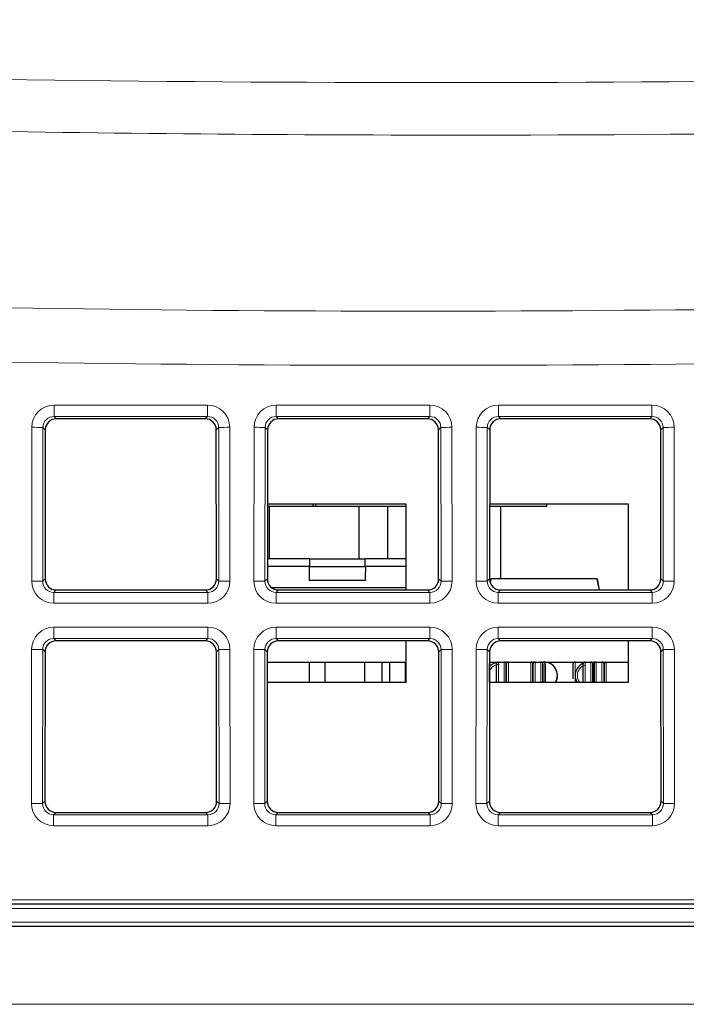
# Paper-space layout 'Blatt5' of a CAD drawing. Header units: millimetres. Extents: x 5 to 418, y 2 to 292.
# Tile 6 of 20: x 176 to 191, y 229 to 251. Entities that reach past the tile are written whole.
import ezdxf

# ---------------------------------------------------------------- set-up
doc = ezdxf.new("R2010")
doc.units = ezdxf.units.MM

psp = doc.layouts.new('Blatt5')

# ---------------------------------------------------------------- linework, layer by layer
at = {"color": 7, "linetype": 'Continuous', "lineweight": 18}
for p, q in [((176.6492, 242.4705), (180.1036, 242.4705)), ((176.6492, 242.2165), (176.6492, 242.4705)), ((180.1036, 242.2165), (180.1036, 242.4705)), ((181.6492, 242.4705), (185.1036, 242.4705)), ((181.6492, 242.2165), (181.6492, 242.4705)), ((185.1036, 242.2165), (185.1036, 242.4705)), ((186.6492, 242.4705), (190.1036, 242.4705)), ((186.6492, 242.2165), (186.6492, 242.4705)), ((190.1036, 242.2165), (190.1036, 242.4705)), ((180.1036, 242.2165), (176.6492, 242.2165)), ((176.6492, 242.2165), (176.702, 242.1637)), ((180.0507, 242.1637), (180.1036, 242.2165)), ((185.1036, 242.2165), (181.6492, 242.2165)), ((181.6492, 242.2165), (181.702, 242.1637)), ((185.0507, 242.1637), (185.1036, 242.2165)), ((190.1036, 242.2165), (186.6492, 242.2165)), ((186.6492, 242.2165), (186.702, 242.1637)), ((190.0507, 242.1637), (190.1036, 242.2165)), ((176.1462, 238.5132), (176.1494, 241.9717)), ((176.399, 241.9673), (176.3959, 238.5088)), ((176.4521, 241.9142), (176.399, 241.9673)), ((180.3537, 241.9673), (180.3006, 241.9142)), ((180.3568, 238.5088), (180.3537, 241.9673)), ((180.6033, 241.9717), (180.6065, 238.5132)), ((181.1462, 238.5132), (181.1494, 241.9717)), ((181.399, 241.9673), (181.3959, 238.5088)), ((181.4521, 241.9142), (181.399, 241.9673)), ((185.3537, 241.9673), (185.3006, 241.9142)), ((185.3568, 238.5088), (185.3537, 241.9673)), ((185.6033, 241.9717), (185.6065, 238.5132)), ((186.1462, 238.5132), (186.1494, 241.9717)), ((186.399, 241.9673), (186.3959, 238.5088)), ((186.4521, 241.9142), (186.399, 241.9673)), ((190.3537, 241.9673), (190.3006, 241.9142)), ((190.3568, 238.5088), (190.3537, 241.9673)), ((190.6033, 241.9717), (190.6065, 238.5132)), ((176.3959, 238.5088), (176.449, 238.562)), ((180.3037, 238.562), (180.3568, 238.5088)), ((181.3959, 238.5088), (181.449, 238.562)), ((185.3037, 238.562), (185.3568, 238.5088)), ((186.3959, 238.5088), (186.449, 238.562)), ((190.3037, 238.562), (190.3568, 238.5088)), ((176.6985, 238.3121), (176.6451, 238.2587)), ((176.6451, 238.0134), (176.6451, 238.2587)), ((176.6451, 238.2587), (180.1076, 238.2587)), ((180.1076, 238.2587), (180.0543, 238.3121)), ((180.1076, 238.0134), (180.1076, 238.2587)), ((181.6985, 238.3121), (181.6451, 238.2587)), ((181.6451, 238.0134), (181.6451, 238.2587)), ((181.6451, 238.2587), (185.1076, 238.2587)), ((185.1076, 238.2587), (185.0543, 238.3121)), ((185.1076, 238.0134), (185.1076, 238.2587)), ((186.6985, 238.3121), (186.6451, 238.2587)), ((186.6451, 238.0134), (186.6451, 238.2587)), ((186.6451, 238.2587), (190.1076, 238.2587)), ((190.1076, 238.2587), (190.0543, 238.3121)), ((190.1076, 238.0134), (190.1076, 238.2587)), ((180.1076, 238.0134), (176.6451, 238.0134)), ((185.1076, 238.0134), (181.6451, 238.0134)), ((190.1076, 238.0134), (186.6451, 238.0134)), ((176.6446, 237.4751), (180.1081, 237.4751)), ((176.6446, 237.2211), (176.6446, 237.4751)), ((180.1081, 237.2211), (180.1081, 237.4751)), ((181.6446, 237.4751), (185.1081, 237.4751)), ((181.6446, 237.2211), (181.6446, 237.4751)), ((185.1081, 237.2211), (185.1081, 237.4751)), ((186.6446, 237.4751), (190.1081, 237.4751)), ((186.6446, 237.2211), (186.6446, 237.4751)), ((190.1081, 237.2211), (190.1081, 237.4751)), ((180.1081, 237.2211), (176.6446, 237.2211)), ((176.6446, 237.2211), (176.6974, 237.1682)), ((180.0553, 237.1682), (180.1081, 237.2211)), ((185.1081, 237.2211), (181.6446, 237.2211)), ((181.6446, 237.2211), (181.6974, 237.1682)), ((185.0553, 237.1682), (185.1081, 237.2211)), ((190.1081, 237.2211), (186.6446, 237.2211)), ((186.6446, 237.2211), (186.6974, 237.1682)), ((190.0553, 237.1682), (190.1081, 237.2211)), ((176.1417, 233.5086), (176.1448, 236.9762)), ((176.3945, 236.9719), (176.3913, 233.5042)), ((176.4475, 236.9188), (176.3945, 236.9719)), ((180.3582, 236.9719), (180.3052, 236.9188)), ((180.3614, 233.5042), (180.3582, 236.9719)), ((180.6079, 236.9762), (180.6111, 233.5086)), ((181.1417, 233.5086), (181.1448, 236.9762)), ((181.3945, 236.9719), (181.3913, 233.5042)), ((181.4475, 236.9188), (181.3945, 236.9719)), ((185.3582, 236.9719), (185.3052, 236.9188)), ((185.3614, 233.5042), (185.3582, 236.9719)), ((185.6079, 236.9762), (185.6111, 233.5086)), ((186.1417, 233.5086), (186.1448, 236.9762)), ((186.3945, 236.9719), (186.3913, 233.5042)), ((186.4475, 236.9188), (186.3945, 236.9719)), ((190.3582, 236.9719), (190.3052, 236.9188)), ((190.3614, 233.5042), (190.3582, 236.9719)), ((190.6079, 236.9762), (190.6111, 233.5086)), ((186.6514, 236.2396), (186.6514, 236.6896)), ((186.7764, 236.2396), (186.7764, 236.6896)), ((186.8264, 236.6896), (186.8264, 236.2396)), ((186.8764, 236.6896), (186.8764, 236.2396)), ((187.3764, 236.2396), (187.3764, 236.6896)), ((187.4264, 236.2396), (187.4264, 236.6896)), ((187.4764, 236.2396), (187.4764, 236.6896)), ((187.6014, 236.2396), (187.6014, 236.6896)), ((187.6514, 236.6896), (187.6514, 236.2396)), ((188.3764, 236.6896), (188.3764, 236.2396)), ((188.6014, 236.6896), (188.6014, 236.2396)), ((188.7264, 236.6896), (188.7264, 236.2396)), ((188.8264, 236.6896), (188.8264, 236.6829)), ((188.8514, 236.2396), (188.8514, 236.6896)), ((188.9764, 236.2396), (188.9764, 236.6896)), ((189.0764, 236.6896), (189.0764, 236.2396)), ((176.3913, 233.5042), (176.4444, 233.5574)), ((180.3083, 233.5574), (180.3614, 233.5042)), ((181.3913, 233.5042), (181.4444, 233.5574)), ((185.3083, 233.5574), (185.3614, 233.5042)), ((186.3913, 233.5042), (186.4444, 233.5574)), ((190.3083, 233.5574), (190.3614, 233.5042)), ((176.6939, 233.3075), (176.6405, 233.2541)), ((180.1122, 233.2541), (180.0588, 233.3075)), ((181.6939, 233.3075), (181.6405, 233.2541)), ((185.1122, 233.2541), (185.0588, 233.3075)), ((186.6939, 233.3075), (186.6405, 233.2541)), ((190.1122, 233.2541), (190.0588, 233.3075)), ((176.6405, 233.0088), (176.6405, 233.2541)), ((176.6405, 233.2541), (180.1122, 233.2541)), ((180.1122, 233.0088), (180.1122, 233.2541)), ((181.6405, 233.0088), (181.6405, 233.2541)), ((181.6405, 233.2541), (185.1122, 233.2541)), ((185.1122, 233.0088), (185.1122, 233.2541)), ((186.6405, 233.0088), (186.6405, 233.2541)), ((186.6405, 233.2541), (190.1122, 233.2541)), ((190.1122, 233.0088), (190.1122, 233.2541)), ((180.1122, 233.0088), (176.6405, 233.0088)), ((185.1122, 233.0088), (181.6405, 233.0088)), ((190.1122, 233.0088), (186.6405, 233.0088)), ((142.9085, 231.3414), (221.8806, 231.3414)), ((221.8472, 231.1449), (143.3534, 231.1449)), ((143.3697, 230.8344), (221.7925, 230.8344)), ((142.1264, 228.9896), (303.6264, 228.9896))]:
    psp.add_line(p, q, dxfattribs=at)
at = {"color": 7, "linetype": 'Continuous', "lineweight": 25}
for p, q in [((180.0507, 242.1637), (176.702, 242.1637)), ((185.0507, 242.1637), (181.702, 242.1637)), ((190.0507, 242.1637), (186.702, 242.1637)), ((176.4521, 241.9142), (176.449, 238.562)), ((180.3037, 238.562), (180.3006, 241.9142)), ((181.4521, 241.9142), (181.449, 238.562)), ((185.3037, 238.562), (185.3006, 241.9142)), ((186.4521, 241.9142), (186.449, 238.562)), ((190.3037, 238.562), (190.3006, 241.9142)), ((182.5302, 240.1896), (181.4505, 240.1896)), ((184.5764, 240.2396), (181.4506, 240.2396)), ((181.5002, 239.0146), (181.5002, 240.1896)), ((182.4802, 240.1896), (182.4802, 240.2396)), ((184.5764, 240.1896), (182.4802, 240.1896)), ((182.5302, 240.2396), (182.5302, 240.1896)), ((183.5102, 240.1896), (183.5102, 239.0146)), ((184.1602, 239.0146), (184.1602, 240.1896)), ((184.5764, 238.3121), (184.5764, 240.2396)), ((187.7302, 240.1896), (186.4505, 240.1896)), ((189.5764, 240.2396), (186.4506, 240.2396)), ((186.7002, 238.5646), (186.7002, 240.1896)), ((187.7302, 240.2396), (187.7302, 240.1896)), ((187.7302, 240.2396), (187.7302, 240.1896)), ((187.7302, 240.1896), (187.7302, 240.1896)), ((189.5764, 238.3121), (189.5764, 240.2396)), ((182.3911, 238.8396), (181.4493, 238.8396)), ((182.3994, 239.0146), (181.4494, 239.0146)), ((182.3911, 238.8396), (183.6616, 238.8396)), ((182.3994, 239.0146), (183.6534, 239.0146)), ((184.5764, 239.0146), (183.6534, 239.0146)), ((184.5764, 238.8396), (183.6616, 238.8396)), ((183.6591, 238.522), (182.3936, 238.522)), ((186.4793, 238.5646), (186.4638, 238.477)), ((188.8735, 238.5646), (186.4793, 238.5646)), ((188.8735, 238.5646), (188.918, 238.3121)), ((188.8735, 238.5646), (188.918, 238.3121)), ((188.8735, 238.5646), (188.8735, 238.5646)), ((188.9026, 238.3996), (188.8735, 238.5646)), ((188.8735, 238.5646), (188.9026, 238.3996)), ((188.9026, 238.3996), (188.9026, 238.3996)), ((176.6985, 238.3121), (180.0543, 238.3121)), ((181.5452, 238.3646), (184.5764, 238.3646)), ((181.6985, 238.3121), (185.0543, 238.3121)), ((186.6985, 238.3121), (190.0543, 238.3121)), ((180.0553, 237.1682), (176.6974, 237.1682)), ((185.0553, 237.1682), (181.6974, 237.1682)), ((184.5764, 236.2396), (184.5764, 237.1682)), ((190.0553, 237.1682), (186.6974, 237.1682)), ((189.5764, 236.2396), (189.5764, 237.1682)), ((176.4475, 236.9188), (176.4444, 233.5574)), ((180.3083, 233.5574), (180.3052, 236.9188)), ((181.4475, 236.9188), (181.4444, 233.5574)), ((185.3083, 233.5574), (185.3052, 236.9188)), ((186.4475, 236.9188), (186.4444, 233.5574)), ((190.3083, 233.5574), (190.3052, 236.9188)), ((181.4473, 236.6896), (184.5764, 236.6896)), ((182.3951, 236.2396), (182.3951, 236.6896)), ((182.7486, 236.2396), (182.7486, 236.6896)), ((183.6352, 236.6896), (183.6352, 236.2396)), ((184.0352, 236.2396), (184.0352, 236.6896)), ((184.1982, 236.6896), (184.1982, 236.2396)), ((184.5518, 236.6896), (184.5518, 236.2396)), ((186.4473, 236.6896), (189.5764, 236.6896)), ((186.5752, 236.6721), (186.5752, 236.6896)), ((188.7859, 236.6689), (188.7581, 236.6783)), ((188.7859, 236.6689), (188.7581, 236.6783)), ((188.7764, 236.6896), (188.812, 236.6875)), ((181.4469, 236.2396), (184.5764, 236.2396)), ((186.4469, 236.2396), (189.5764, 236.2396)), ((176.6939, 233.3075), (180.0588, 233.3075)), ((181.6939, 233.3075), (185.0588, 233.3075)), ((186.6939, 233.3075), (190.0588, 233.3075)), ((221.8806, 231.2396), (142.9085, 231.2396)), ((303.6264, 230.7396), (142.1264, 230.7396))]:
    psp.add_line(p, q, dxfattribs=at)
at = {"color": 7, "linetype": 'Continuous', "lineweight": 25, "flags": 128}
for points in [[(184.5518, 236.668), (184.5699, 236.6611), (184.5764, 236.6583)], [(184.5764, 236.6583), (184.5699, 236.6611), (184.5518, 236.668)], [(188.7408, 236.6875), (188.7764, 236.6896), (188.812, 236.6875)]]:
    psp.add_lwpolyline(points, dxfattribs=at)
at = {"color": 7, "linetype": 'Continuous', "lineweight": 18}
for centre, start, end in [((176.2038, 237.9407), 87.22407, 90.77349), ((180.5489, 237.9407), 89.22651, 92.77593), ((181.2038, 237.9407), 87.22407, 90.77349), ((185.5489, 237.9407), 89.22651, 92.77593), ((186.2038, 237.9407), 87.22407, 90.77349), ((190.5489, 237.9407), 89.22651, 92.77593), ((176.2006, 234.4822), 87.22407, 90.77349), ((180.5521, 234.4822), 89.22651, 92.77593), ((181.2006, 234.4822), 87.22407, 90.77349), ((185.5521, 234.4822), 89.22651, 92.77593), ((186.2006, 234.4822), 87.22407, 90.77349), ((190.5521, 234.4822), 89.22651, 92.77593), ((176.1992, 232.9453), 87.22407, 90.77349), ((180.5535, 232.9453), 89.22651, 92.77593), ((181.1992, 232.9453), 87.22407, 90.77349), ((185.5535, 232.9453), 89.22651, 92.77593), ((186.1992, 232.9453), 87.22407, 90.77349), ((190.5535, 232.9453), 89.22651, 92.77593), ((176.1961, 229.4777), 87.22407, 90.77349), ((180.5566, 229.4777), 89.22651, 92.77593), ((181.1961, 229.4777), 87.22407, 90.77349), ((185.5566, 229.4777), 89.22651, 92.77593), ((186.1961, 229.4777), 87.22407, 90.77349), ((190.5566, 229.4777), 89.22651, 92.77593)]:
    psp.add_arc(centre, 4.0313, start, end, dxfattribs=at)
at = {"color": 7, "linetype": 'Continuous', "lineweight": 25}
for centre, radius, start, end in [((186.4014, 236.6396), 0.05, 0, 23.29177), ((186.6764, 236.3896), 0.3, 98.02647, 139.30765), ((186.6514, 236.6396), 0.05, 90, 180), ((186.7764, 236.6396), 0.05, 0, 90), ((186.8764, 236.6396), 0.05, 90, 180), ((186.8264, 236.6396), 0.05, 59.99952, 90), ((187.3764, 236.6396), 0.05, 0, 90), ((187.4764, 236.6396), 0.05, 90, 180), ((187.4264, 236.6396), 0.05, 59.99952, 90), ((187.6014, 236.6396), 0.05, 0, 90), ((187.6514, 236.6396), 0.05, 0, 90), ((187.6764, 236.3896), 0.3, 330, 93.39474), ((187.6764, 236.3896), 0.3, 330, 90), ((188.3764, 236.6396), 0.05, 90, 180), ((188.6764, 236.3896), 0.3, 113.11071, 210), ((188.6014, 236.6396), 0.05, 90, 180), ((188.7264, 236.6396), 0.05, 0, 90), ((188.8264, 236.6396), 0.05, 90, 180), ((188.8514, 236.6396), 0.05, 90, 180), ((188.9764, 236.6396), 0.05, 0, 90), ((189.0764, 236.6396), 0.05, 90, 180)]:
    psp.add_arc(centre, radius, start, end, dxfattribs=at)
at = {"color": 7, "linetype": 'Continuous', "lineweight": 18}
for centre, major_axis, ratio, start_param, end_param in [((176.6501, 241.9703), (0.4261, -0.2634), 0.9979617, 2.1253446, 3.6934019), ((180.1026, 241.9703), (0.4261, 0.2634), 0.9979617, 5.7313761, 7.2994334), ((181.6501, 241.9703), (0.4261, -0.2634), 0.9979617, 2.1253446, 3.6934019), ((185.1026, 241.9703), (0.4261, 0.2634), 0.9979617, 5.7313761, 7.2994334), ((186.6501, 241.9703), (0.4261, -0.2634), 0.9979617, 2.1253446, 3.6934019), ((190.1026, 241.9703), (0.4261, 0.2634), 0.9979617, 5.7313761, 7.2994334), ((176.6501, 241.9659), (0.2008, -0.1516), 0.9933986, 2.2177606, 3.7858179), ((180.1026, 241.9659), (0.2008, 0.1516), 0.9933986, 5.6389601, 7.2070174), ((181.6501, 241.9659), (0.2008, -0.1516), 0.9933986, 2.2177606, 3.7858179), ((185.1026, 241.9659), (0.2008, 0.1516), 0.9933986, 5.6389601, 7.2070174), ((186.6501, 241.9659), (0.2008, -0.1516), 0.9933986, 2.2177606, 3.7858179), ((190.1026, 241.9659), (0.2008, 0.1516), 0.9933986, 5.6389601, 7.2070174), ((176.6469, 238.5146), (0.3089, 0.3955), 0.9962403, 2.234797, 3.8028543), ((176.6469, 238.5102), (0.1619, 0.1938), 0.9898801, 2.2670539, 3.8351112), ((180.1058, 238.5146), (-0.3089, 0.3955), 0.9962403, 2.480331, 4.0483883), ((180.1058, 238.5102), (-0.1619, 0.1938), 0.9898801, 2.4480741, 4.0161314), ((181.6469, 238.5146), (0.3089, 0.3955), 0.9962403, 2.234797, 3.8028543), ((181.6469, 238.5102), (0.1619, 0.1938), 0.9898801, 2.2670539, 3.8351112), ((185.1058, 238.5146), (-0.3089, 0.3955), 0.9962403, 2.480331, 4.0483883), ((185.1058, 238.5102), (-0.1619, 0.1938), 0.9898801, 2.4480741, 4.0161314), ((186.6469, 238.5146), (0.3089, 0.3955), 0.9962403, 2.234797, 3.8028543), ((186.6469, 238.5102), (0.1619, 0.1938), 0.9898801, 2.2670539, 3.8351112), ((190.1058, 238.5146), (-0.3089, 0.3955), 0.9962403, 2.480331, 4.0483883), ((190.1058, 238.5102), (-0.1619, 0.1938), 0.9898801, 2.4480741, 4.0161314), ((176.6455, 236.9749), (0.4261, -0.2634), 0.9979617, 2.1253446, 3.6934019), ((180.1072, 236.9749), (0.4261, 0.2634), 0.9979617, 5.7313761, 7.2994334), ((181.6455, 236.9749), (0.4261, -0.2634), 0.9979617, 2.1253446, 3.6934019), ((185.1072, 236.9749), (0.4261, 0.2634), 0.9979617, 5.7313761, 7.2994334), ((186.6455, 236.9749), (0.4261, -0.2634), 0.9979617, 2.1253446, 3.6934019), ((190.1072, 236.9749), (0.4261, 0.2634), 0.9979617, 5.7313761, 7.2994334), ((176.6455, 236.9705), (0.2008, -0.1516), 0.9933986, 2.2177606, 3.7858179), ((180.1072, 236.9705), (0.2008, 0.1516), 0.9933986, 5.6389601, 7.2070174), ((181.6455, 236.9705), (0.2008, -0.1516), 0.9933986, 2.2177606, 3.7858179), ((185.1072, 236.9705), (0.2008, 0.1516), 0.9933986, 5.6389601, 7.2070174), ((186.6455, 236.9705), (0.2008, -0.1516), 0.9933986, 2.2177606, 3.7858179), ((190.1072, 236.9705), (0.2008, 0.1516), 0.9933986, 5.6389601, 7.2070174), ((176.6423, 233.51), (0.3089, 0.3955), 0.9962403, 2.234797, 3.8028543), ((176.6423, 233.5056), (0.1619, 0.1938), 0.9898801, 2.2670539, 3.8351112), ((180.1104, 233.51), (-0.3089, 0.3955), 0.9962403, 2.480331, 4.0483883), ((180.1104, 233.5056), (-0.1619, 0.1938), 0.9898801, 2.4480741, 4.0161314), ((181.6423, 233.51), (0.3089, 0.3955), 0.9962403, 2.234797, 3.8028543), ((181.6423, 233.5056), (0.1619, 0.1938), 0.9898801, 2.2670539, 3.8351112), ((185.1104, 233.51), (-0.3089, 0.3955), 0.9962403, 2.480331, 4.0483883), ((185.1104, 233.5056), (-0.1619, 0.1938), 0.9898801, 2.4480741, 4.0161314), ((186.6423, 233.51), (0.3089, 0.3955), 0.9962403, 2.234797, 3.8028543), ((186.6423, 233.5056), (0.1619, 0.1938), 0.9898801, 2.2670539, 3.8351112), ((190.1104, 233.51), (-0.3089, 0.3955), 0.9962403, 2.480331, 4.0483883), ((190.1104, 233.5056), (-0.1619, 0.1938), 0.9898801, 2.4480741, 4.0161314)]:
    psp.add_ellipse(centre, major_axis=major_axis, ratio=ratio, start_param=start_param, end_param=end_param, dxfattribs=at)
at = {"color": 7, "linetype": 'Continuous', "lineweight": 25}
for centre, major_axis, ratio, start_param, end_param in [((176.7024, 241.9136), (0.2131, -0.1317), 0.9979617, 2.1253446, 3.6934019), ((180.0503, 241.9136), (0.2131, 0.1317), 0.9979617, 5.7313761, 7.2994334), ((181.7024, 241.9136), (0.2131, -0.1317), 0.9979617, 2.1253446, 3.6934019), ((185.0503, 241.9136), (0.2131, 0.1317), 0.9979617, 5.7313761, 7.2994334), ((186.7024, 241.9136), (0.2131, -0.1317), 0.9979617, 2.1253446, 3.6934019), ((190.0503, 241.9136), (0.2131, 0.1317), 0.9979617, 5.7313761, 7.2994334), ((183.0264, 238.8396), (0, 3.6027), 0.176327, 1.5707963, 1.6590744), ((183.0264, 239.0146), (0, 3.5559), 0.176327, 1.5707963, 1.6200303), ((183.0264, 239.0146), (0, 3.5559), 0.176327, 4.663155, 4.712389), ((183.0264, 238.8396), (0, 3.6027), 0.176327, 4.6241109, 4.712389), ((176.6994, 238.5626), (0.1545, 0.1978), 0.9962403, 2.234797, 3.8028543), ((180.0534, 238.5626), (-0.1545, 0.1978), 0.9962403, 2.480331, 4.0483883), ((181.6994, 238.5626), (0.1545, 0.1978), 0.9962403, 2.234797, 3.8028543), ((185.0534, 238.5626), (-0.1545, 0.1978), 0.9962403, 2.480331, 4.0483883), ((186.6994, 238.5626), (0.1545, 0.1978), 0.9962403, 2.234797, 3.8028543), ((190.0534, 238.5626), (-0.1545, 0.1978), 0.9962403, 2.480331, 4.0483883), ((176.6979, 236.9181), (0.2131, -0.1317), 0.9979617, 2.1253446, 3.6934019), ((180.0549, 236.9181), (0.2131, 0.1317), 0.9979617, 5.7313761, 7.2994334), ((181.6979, 236.9181), (0.2131, -0.1317), 0.9979617, 2.1253446, 3.6934019), ((185.0549, 236.9181), (0.2131, 0.1317), 0.9979617, 5.7313761, 7.2994334), ((186.6979, 236.9181), (0.2131, -0.1317), 0.9979617, 2.1253446, 3.6934019), ((190.0549, 236.9181), (0.2131, 0.1317), 0.9979617, 5.7313761, 7.2994334), ((176.6948, 233.5581), (0.1545, 0.1978), 0.9962403, 2.234797, 3.8028543), ((180.0579, 233.5581), (-0.1545, 0.1978), 0.9962403, 2.480331, 4.0483883), ((181.6948, 233.5581), (0.1545, 0.1978), 0.9962403, 2.234797, 3.8028543), ((185.0579, 233.5581), (-0.1545, 0.1978), 0.9962403, 2.480331, 4.0483883), ((186.6948, 233.5581), (0.1545, 0.1978), 0.9962403, 2.234797, 3.8028543), ((190.0579, 233.5581), (-0.1545, 0.1978), 0.9962403, 2.480331, 4.0483883)]:
    psp.add_ellipse(centre, major_axis=major_axis, ratio=ratio, start_param=start_param, end_param=end_param, dxfattribs=at)
at = {"color": 7, "linetype": 'Continuous', "lineweight": 18}
for points, knots in [([(143.944, 251.1436), (150.6483, 250.7478), (164.0644, 249.9558), (184.1869, 249.6333), (204.2844, 249.8854), (217.6367, 250.6243), (224.3166, 250.9939)], [0, 0, 0, 0, 0.2504819, 0.5012443, 0.750484, 1, 1, 1, 1]), ([(224.3969, 249.8159), (217.7108, 249.4465), (204.3312, 248.7073), (186.7813, 248.4783), (171.2814, 248.663), (157.8358, 249.1014), (148.5496, 249.6755), (143.9052, 249.9627)], [0, 0, 0, 0, 0.2493797, 0.4990358, 0.6534909, 0.8266992, 1, 1, 1, 1]), ([(153.6465, 245.4129), (159.8045, 245.1465), (172.126, 244.6133), (188.9951, 244.5344), (203.8056, 244.83), (216.5536, 245.3446), (224.76, 245.8865), (228.8641, 246.1576)], [0, 0, 0, 0, 0.2456541, 0.4915361, 0.6722043, 0.8360684, 1, 1, 1, 1]), ([(228.9532, 244.9397), (222.577, 244.5385), (209.8184, 243.7358), (190.8606, 243.3118), (172.1052, 243.3904), (159.7583, 243.9258), (153.582, 244.1936)], [0, 0, 0, 0, 0.254103, 0.5084582, 0.7541151, 1, 1, 1, 1]), ([(186.4471, 236.4879), (186.4533, 236.5012), (186.4668, 236.5299), (186.4985, 236.5675), (186.538, 236.6), (186.5964, 236.6311), (186.6449, 236.6363), (186.6764, 236.6396)], [0, 0, 0, 0, 0.15088847, 0.32676514, 0.50172039, 0.67759748, 1, 1, 1, 1]), ([(188.4777, 236.2396), (188.4742, 236.2438), (188.4596, 236.2609), (188.4364, 236.3102), (188.4201, 236.3894), (188.4357, 236.4696), (188.4659, 236.5278), (188.4982, 236.5679), (188.5384, 236.5988), (188.5688, 236.6193), (188.5869, 236.6226), (188.5881, 236.6228)], [0, 0, 0, 0, 0.0351836, 0.1456891, 0.3482581, 0.5508271, 0.6607531, 0.7712583, 0.8811846, 0.99169, 1, 1, 1, 1])]:
    psp.add_open_spline(points, degree=3, knots=knots, dxfattribs=at)
at = {"color": 7, "linetype": 'Continuous', "lineweight": 25}
for points, knots in [([(186.4514, 236.6396), (186.4514, 236.6363), (186.4514, 236.6311), (186.4514, 236.6), (186.4514, 236.5677), (186.4514, 236.5279), (186.4514, 236.4697), (186.4514, 236.4211), (186.4514, 236.3896)], [0, 0, 0, 0, 0.239443, 0.369379, 0.4999997, 0.629936, 0.760557, 1, 1, 1, 1]), ([(186.4514, 236.2396), (186.4514, 236.2438), (186.4514, 236.2609), (186.4514, 236.3102), (186.4514, 236.3894), (186.4514, 236.4696), (186.4514, 236.5278), (186.4514, 236.5676), (186.4514, 236.5999), (186.4514, 236.6311), (186.4514, 236.6363), (186.4514, 236.6396)], [0, 0, 0, 0, 0.0294606, 0.1219912, 0.2916102, 0.4612291, 0.5532745, 0.6458049, 0.7378505, 0.830381, 1, 1, 1, 1]), ([(186.6014, 236.6396), (186.6014, 236.6363), (186.6014, 236.6311), (186.6014, 236.6), (186.6014, 236.5677), (186.6014, 236.5279), (186.6014, 236.4697), (186.6014, 236.4211), (186.6014, 236.3896)], [0, 0, 0, 0, 0.239443, 0.369379, 0.4999997, 0.629936, 0.760557, 1, 1, 1, 1]), ([(186.8264, 236.6396), (186.8264, 236.6363), (186.8264, 236.6311), (186.8264, 236.5999), (186.8264, 236.5676), (186.8264, 236.5278), (186.8264, 236.4696), (186.8264, 236.3894), (186.8264, 236.3102), (186.8264, 236.2609), (186.8264, 236.2438), (186.8264, 236.2396)], [0, 0, 0, 0, 0.169619, 0.2621495, 0.3541951, 0.4467255, 0.5387709, 0.7083898, 0.8780088, 0.9705394, 1, 1, 1, 1]), ([(186.8264, 236.3896), (186.8264, 236.4211), (186.8264, 236.4697), (186.8264, 236.5279), (186.8264, 236.5677), (186.8264, 236.6), (186.8264, 236.6311), (186.8264, 236.6363), (186.8264, 236.6396)], [0, 0, 0, 0, 0.23944298, 0.37006396, 0.50000031, 0.63062098, 0.76055702, 1, 1, 1, 1]), ([(186.8264, 236.6396), (186.8264, 236.6363), (186.8264, 236.6311), (186.8264, 236.5999), (186.8264, 236.5676), (186.8264, 236.5278), (186.8264, 236.4696), (186.8264, 236.3894), (186.8264, 236.3102), (186.8264, 236.2609), (186.8264, 236.2438), (186.8264, 236.2396)], [0, 0, 0, 0, 0.169619, 0.2621495, 0.3541951, 0.4467255, 0.5387709, 0.7083898, 0.8780088, 0.9705394, 1, 1, 1, 1]), ([(187.4264, 236.2396), (187.4264, 236.2438), (187.4264, 236.2609), (187.4264, 236.3102), (187.4264, 236.3894), (187.4264, 236.4696), (187.4264, 236.5278), (187.4264, 236.5676), (187.4264, 236.5999), (187.4264, 236.6311), (187.4264, 236.6363), (187.4264, 236.6396)], [0, 0, 0, 0, 0.0294606, 0.1219912, 0.2916102, 0.4612291, 0.5532745, 0.6458049, 0.7378505, 0.830381, 1, 1, 1, 1]), ([(187.4264, 236.2396), (187.4264, 236.2438), (187.4264, 236.261), (187.4264, 236.3102), (187.4264, 236.3895), (187.4264, 236.4697), (187.4264, 236.5279), (187.4264, 236.5677), (187.4264, 236.6), (187.4264, 236.6311), (187.4264, 236.6363), (187.4264, 236.6396)], [0, 0, 0, 0, 0.0299735, 0.1220162, 0.2916304, 0.4612445, 0.5537724, 0.6458154, 0.7383431, 0.8303859, 1, 1, 1, 1]), ([(187.4264, 236.6396), (187.4264, 236.6363), (187.4264, 236.6311), (187.4264, 236.6), (187.4264, 236.5677), (187.4264, 236.5279), (187.4264, 236.4697), (187.4264, 236.4211), (187.4264, 236.3896)], [0, 0, 0, 0, 0.239443, 0.369379, 0.4999997, 0.629936, 0.760557, 1, 1, 1, 1]), ([(187.6514, 236.6396), (187.6514, 236.6363), (187.6514, 236.6311), (187.6514, 236.5999), (187.6514, 236.5676), (187.6514, 236.5278), (187.6514, 236.4696), (187.6514, 236.3894), (187.6514, 236.3102), (187.6514, 236.2609), (187.6514, 236.2438), (187.6514, 236.2396)], [0, 0, 0, 0, 0.169619, 0.2621495, 0.3541951, 0.4467255, 0.5387709, 0.7083898, 0.8780088, 0.9705394, 1, 1, 1, 1]), ([(187.6514, 236.3896), (187.6514, 236.4211), (187.6514, 236.4697), (187.6514, 236.5279), (187.6514, 236.5677), (187.6514, 236.6), (187.6514, 236.6311), (187.6514, 236.6363), (187.6514, 236.6396)], [0, 0, 0, 0, 0.239443, 0.370064, 0.5000003, 0.630621, 0.760557, 1, 1, 1, 1]), ([(187.7014, 236.2396), (187.7014, 236.2438), (187.7014, 236.2609), (187.7014, 236.3102), (187.7014, 236.3894), (187.7014, 236.4696), (187.7014, 236.5278), (187.7014, 236.5676), (187.7014, 236.5999), (187.7014, 236.6311), (187.7014, 236.6363), (187.7014, 236.6396)], [0, 0, 0, 0, 0.0294606, 0.1219912, 0.2916102, 0.4612291, 0.5532745, 0.6458049, 0.7378505, 0.830381, 1, 1, 1, 1]), ([(187.7014, 236.6396), (187.7014, 236.6363), (187.7014, 236.6311), (187.7014, 236.6), (187.7014, 236.5677), (187.7014, 236.5279), (187.7014, 236.4697), (187.7014, 236.4211), (187.7014, 236.3896)], [0, 0, 0, 0, 0.23944298, 0.36937902, 0.49999969, 0.62993604, 0.76055702, 1, 1, 1, 1]), ([(187.7014, 236.3896), (187.7014, 236.4211), (187.7014, 236.4697), (187.7014, 236.5279), (187.7014, 236.5677), (187.7014, 236.6), (187.7014, 236.6311), (187.7014, 236.6363), (187.7014, 236.6396)], [0, 0, 0, 0, 0.23944298, 0.37006396, 0.50000031, 0.63062098, 0.76055702, 1, 1, 1, 1]), ([(188.3264, 236.6396), (188.3264, 236.6353), (188.3264, 236.6285), (188.3264, 236.5881), (188.3264, 236.5461), (188.3264, 236.4944), (188.3264, 236.4187), (188.3264, 236.3555), (188.3264, 236.3146)], [0, 0, 0, 0, 0.239443, 0.369458, 0.4999998, 0.6300151, 0.760557, 1, 1, 1, 1]), ([(188.5514, 236.6396), (188.5514, 236.6363), (188.5514, 236.6311), (188.5514, 236.6), (188.5514, 236.5677), (188.5514, 236.5279), (188.5514, 236.4697), (188.5514, 236.4211), (188.5514, 236.3896)], [0, 0, 0, 0, 0.239443, 0.369379, 0.4999997, 0.629936, 0.760557, 1, 1, 1, 1]), ([(188.7764, 236.6396), (188.7764, 236.6363), (188.7764, 236.6311), (188.7764, 236.5999), (188.7764, 236.5676), (188.7764, 236.5278), (188.7764, 236.4696), (188.7764, 236.3894), (188.7764, 236.3102), (188.7764, 236.2609), (188.7764, 236.2438), (188.7764, 236.2396)], [0, 0, 0, 0, 0.169619, 0.2621495, 0.3541951, 0.4467255, 0.5387709, 0.7083898, 0.8780088, 0.9705394, 1, 1, 1, 1]), ([(188.7764, 236.2396), (188.7764, 236.2438), (188.7764, 236.2609), (188.7764, 236.3102), (188.7764, 236.3894), (188.7764, 236.4696), (188.7764, 236.5278), (188.7764, 236.5676), (188.7764, 236.5999), (188.7764, 236.6311), (188.7764, 236.6363), (188.7764, 236.6396)], [0, 0, 0, 0, 0.0294606, 0.1219912, 0.2916102, 0.4612291, 0.5532745, 0.6458049, 0.7378505, 0.830381, 1, 1, 1, 1]), ([(188.7764, 236.6396), (188.7764, 236.6363), (188.7764, 236.6311), (188.7764, 236.6), (188.7764, 236.5677), (188.7764, 236.5279), (188.7764, 236.4697), (188.7764, 236.4211), (188.7764, 236.3896)], [0, 0, 0, 0, 0.239443, 0.369379, 0.4999997, 0.629936, 0.760557, 1, 1, 1, 1]), ([(188.7764, 236.6396), (188.7764, 236.6363), (188.7764, 236.6311), (188.7764, 236.5999), (188.7764, 236.5676), (188.7764, 236.5278), (188.7764, 236.4696), (188.7764, 236.3894), (188.7764, 236.3102), (188.7764, 236.2609), (188.7764, 236.2438), (188.7764, 236.2396)], [0, 0, 0, 0, 0.169619, 0.2621495, 0.3541951, 0.4467255, 0.5387709, 0.7083898, 0.8780088, 0.9705394, 1, 1, 1, 1]), ([(188.7764, 236.6396), (188.7764, 236.6363), (188.7764, 236.6311), (188.7764, 236.5999), (188.7764, 236.5676), (188.7764, 236.5278), (188.7764, 236.4696), (188.7764, 236.3894), (188.7764, 236.3102), (188.7764, 236.2609), (188.7764, 236.2438), (188.7764, 236.2396)], [0, 0, 0, 0, 0.169619, 0.2621495, 0.3541951, 0.4467255, 0.5387709, 0.7083898, 0.8780088, 0.9705394, 1, 1, 1, 1]), ([(188.8014, 236.6396), (188.8014, 236.6363), (188.8014, 236.6311), (188.8014, 236.6), (188.8014, 236.5677), (188.8014, 236.5279), (188.8014, 236.4697), (188.8014, 236.4211), (188.8014, 236.3896)], [0, 0, 0, 0, 0.239443, 0.369379, 0.4999997, 0.629936, 0.760557, 1, 1, 1, 1]), ([(189.0264, 236.6396), (189.0264, 236.6363), (189.0264, 236.6311), (189.0264, 236.5999), (189.0264, 236.5676), (189.0264, 236.5278), (189.0264, 236.4696), (189.0264, 236.3894), (189.0264, 236.3102), (189.0264, 236.2609), (189.0264, 236.2438), (189.0264, 236.2396)], [0, 0, 0, 0, 0.169619, 0.2621495, 0.3541951, 0.4467255, 0.5387709, 0.7083898, 0.8780088, 0.9705394, 1, 1, 1, 1]), ([(189.0264, 236.6396), (189.0264, 236.6363), (189.0264, 236.6311), (189.0264, 236.5999), (189.0264, 236.5676), (189.0264, 236.5278), (189.0264, 236.4696), (189.0264, 236.3894), (189.0264, 236.3102), (189.0264, 236.2609), (189.0264, 236.2438), (189.0264, 236.2396)], [0, 0, 0, 0, 0.169619, 0.2621495, 0.3541951, 0.4467255, 0.5387709, 0.7083898, 0.8780088, 0.9705394, 1, 1, 1, 1]), ([(189.0264, 236.3896), (189.0264, 236.4211), (189.0264, 236.4697), (189.0264, 236.5279), (189.0264, 236.5677), (189.0264, 236.6), (189.0264, 236.6311), (189.0264, 236.6363), (189.0264, 236.6396)], [0, 0, 0, 0, 0.23944298, 0.37006396, 0.50000031, 0.63062098, 0.76055702, 1, 1, 1, 1]), ([(186.4514, 236.3896), (186.4514, 236.3584), (186.4514, 236.3102), (186.4514, 236.261), (186.4514, 236.2438), (186.4514, 236.2396)], [0, 0, 0, 0, 0.5816065, 0.8972209, 1, 1, 1, 1]), ([(186.6014, 236.3896), (186.6014, 236.3584), (186.6014, 236.3102), (186.6014, 236.261), (186.6014, 236.2438), (186.6014, 236.2396)], [0, 0, 0, 0, 0.5816065, 0.8972209, 1, 1, 1, 1]), ([(186.8264, 236.2396), (186.8264, 236.2438), (186.8264, 236.261), (186.8264, 236.3102), (186.8264, 236.3584), (186.8264, 236.3896)], [0, 0, 0, 0, 0.10277906, 0.41839346, 1, 1, 1, 1]), ([(187.4264, 236.3896), (187.4264, 236.3584), (187.4264, 236.3102), (187.4264, 236.261), (187.4264, 236.2438), (187.4264, 236.2396)], [0, 0, 0, 0, 0.5816065, 0.8972209, 1, 1, 1, 1]), ([(187.4264, 236.2396), (187.4264, 236.2438), (187.4264, 236.261), (187.4264, 236.3102), (187.4264, 236.3584), (187.4264, 236.3896)], [0, 0, 0, 0, 0.10277906, 0.41839346, 1, 1, 1, 1]), ([(187.6514, 236.2396), (187.6514, 236.2438), (187.6514, 236.261), (187.6514, 236.3102), (187.6514, 236.3584), (187.6514, 236.3896)], [0, 0, 0, 0, 0.10277906, 0.41839346, 1, 1, 1, 1]), ([(187.7014, 236.3896), (187.7014, 236.3584), (187.7014, 236.3102), (187.7014, 236.261), (187.7014, 236.2438), (187.7014, 236.2396)], [0, 0, 0, 0, 0.5816065, 0.8972209, 1, 1, 1, 1]), ([(187.7014, 236.3896), (187.7014, 236.3584), (187.7014, 236.3102), (187.7014, 236.261), (187.7014, 236.2438), (187.7014, 236.2396)], [0, 0, 0, 0, 0.5816065, 0.8972209, 1, 1, 1, 1]), ([(188.5514, 236.3896), (188.5514, 236.3584), (188.5514, 236.3102), (188.5514, 236.261), (188.5514, 236.2438), (188.5514, 236.2396)], [0, 0, 0, 0, 0.5816065, 0.8972209, 1, 1, 1, 1]), ([(188.7764, 236.3896), (188.7764, 236.3584), (188.7764, 236.3102), (188.7764, 236.261), (188.7764, 236.2438), (188.7764, 236.2396)], [0, 0, 0, 0, 0.5816065, 0.8972209, 1, 1, 1, 1]), ([(188.8014, 236.3896), (188.8014, 236.3584), (188.8014, 236.3102), (188.8014, 236.261), (188.8014, 236.2438), (188.8014, 236.2396)], [0, 0, 0, 0, 0.5816065, 0.8972209, 1, 1, 1, 1]), ([(189.0264, 236.2396), (189.0264, 236.2438), (189.0264, 236.261), (189.0264, 236.3102), (189.0264, 236.3584), (189.0264, 236.3896)], [0, 0, 0, 0, 0.10277906, 0.41839346, 1, 1, 1, 1])]:
    psp.add_open_spline(points, degree=3, knots=knots, dxfattribs=at)

doc.saveas('drawing.dxf')
